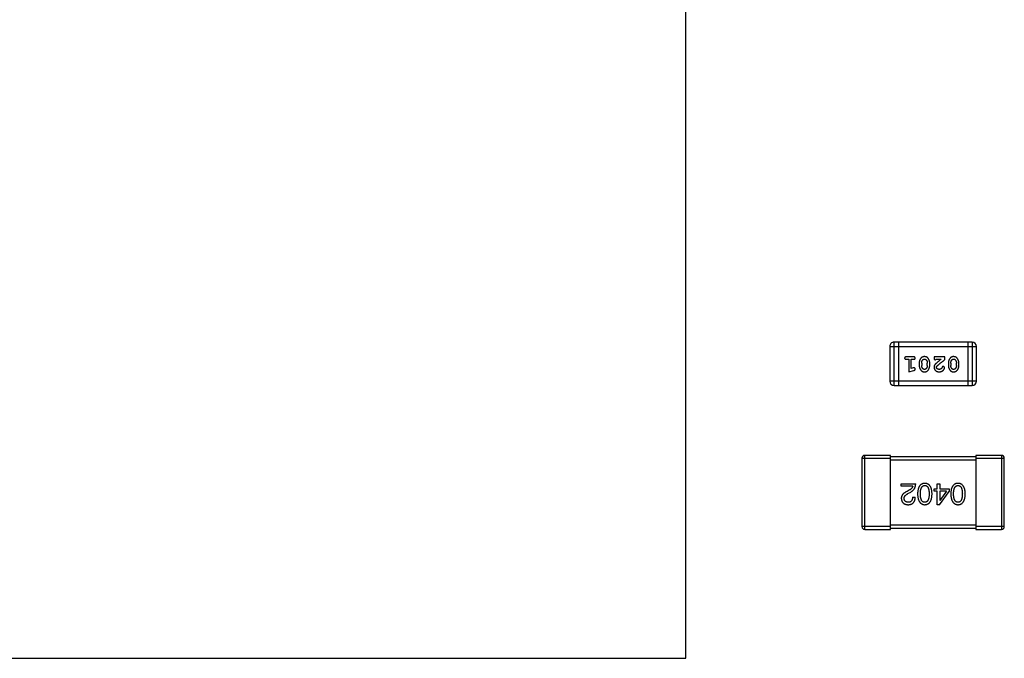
# Model space of a CAD drawing. Header units: millimetres. Extents: x 42 to 554, y 166 to 335.
# Tile 73 of 256: x 408.6 to 415.51, y 230.5 to 234.99. Entities that reach past the tile are written whole.
import ezdxf

# ---------------------------------------------------------------- set-up
doc = ezdxf.new("R2010")
doc.units = ezdxf.units.MM
doc.header["$LTSCALE"] = 30.734
doc.layers.get('0').update_dxf_attribs({"linetype": 'CONTINUOUS'})

msp = doc.modelspace()

# ---------------------------------------------------------------- linework, layer by layer
at = {"linetype": 'Continuous'}
for p, q in [((413.2755, 230.505), (413.2755, 240.505)), ((414.7377, 232.4219), (414.7377, 232.7267)), ((415.2864, 232.7267), (414.7377, 232.7267)), ((414.7682, 232.7267), (414.7682, 232.4219)), ((415.2559, 232.7267), (415.2559, 232.4219)), ((415.2864, 232.7267), (415.2864, 232.4219)), ((414.7073, 232.6962), (414.7073, 232.4524)), ((414.7073, 232.6962), (415.3169, 232.6962)), ((415.3169, 232.4524), (415.3169, 232.6962)), ((414.8752, 232.6231), (414.8233, 232.6231)), ((414.8233, 232.6058), (414.8406, 232.6058)), ((414.8406, 232.6058), (414.8406, 232.5177)), ((414.8579, 232.5408), (414.8579, 232.6058)), ((414.8579, 232.6058), (414.8752, 232.6058)), ((415.0184, 232.6231), (415.0184, 232.6152)), ((415.0954, 232.6231), (415.0184, 232.6231)), ((415.0325, 232.6058), (415.0687, 232.6058)), ((415.0954, 232.6042), (415.0954, 232.6231)), ((414.8406, 232.5177), (414.8772, 232.5275)), ((414.8729, 232.5449), (414.8579, 232.5408)), ((414.9145, 232.58), (414.9145, 232.5623)), ((414.9318, 232.5797), (414.9318, 232.5625)), ((414.9712, 232.5625), (414.9712, 232.5797)), ((414.9885, 232.5623), (414.9885, 232.58)), ((415.119, 232.58), (415.119, 232.5623)), ((415.1363, 232.5797), (415.1363, 232.5625)), ((415.1757, 232.5625), (415.1757, 232.5797)), ((415.193, 232.5623), (415.193, 232.58)), ((415.3169, 232.4524), (414.7073, 232.4524)), ((414.7377, 232.4219), (415.2864, 232.4219)), ((414.512, 231.9104), (414.512, 231.4304)), ((414.512, 231.9104), (414.712, 231.9104)), ((414.532, 231.4104), (414.532, 231.9304)), ((414.712, 231.9304), (414.532, 231.9304)), ((414.712, 231.4104), (414.712, 231.9304)), ((415.312, 231.9204), (414.712, 231.9204)), ((414.712, 231.9004), (415.312, 231.9004)), ((415.312, 231.9304), (415.312, 231.4104)), ((415.492, 231.9304), (415.312, 231.9304)), ((415.312, 231.9104), (415.512, 231.9104)), ((415.492, 231.9304), (415.492, 231.4104)), ((415.512, 231.4304), (415.512, 231.9104)), ((414.7889, 231.7145), (414.7889, 231.7317)), ((414.7889, 231.7317), (414.8897, 231.7317)), ((414.8692, 231.7145), (414.7889, 231.7145)), ((414.8446, 231.6866), (414.8291, 231.6776)), ((415.0188, 231.68), (415.0188, 231.6956)), ((415.0188, 231.6956), (415.0409, 231.6956)), ((415.0409, 231.6956), (415.0409, 231.7317)), ((415.0409, 231.7317), (415.0589, 231.7317)), ((415.0589, 231.7317), (415.0589, 231.6956)), ((415.0589, 231.6956), (415.1237, 231.6956)), ((415.1237, 231.6956), (415.1237, 231.6776)), ((414.8356, 231.662), (414.8553, 231.6735)), ((414.8676, 231.6374), (414.8864, 231.6374)), ((415.0409, 231.68), (415.0188, 231.68)), ((415.0409, 231.5841), (415.0409, 231.68)), ((415.0565, 231.5841), (415.1237, 231.6776)), ((415.0589, 231.68), (415.0589, 231.6128)), ((415.1065, 231.68), (415.0589, 231.68)), ((415.1065, 231.68), (415.0598, 231.6128)), ((415.0565, 231.5841), (415.0409, 231.5841)), ((415.0589, 231.6128), (415.0598, 231.6128)), ((414.712, 231.4304), (414.512, 231.4304)), ((414.532, 231.4104), (414.712, 231.4104)), ((415.312, 231.4404), (414.712, 231.4404)), ((414.712, 231.4204), (415.312, 231.4204)), ((415.512, 231.4304), (415.312, 231.4304)), ((415.312, 231.4104), (415.492, 231.4104)), ((403.2755, 230.505), (413.2755, 230.505))]:
    msp.add_line(p, q, dxfattribs=at)
for centre, radius, start, end in [((414.7377, 232.6962), 0.0305, 90.00001, 180.00001), ((415.2864, 232.6962), 0.0305, 0.00001, 90.00001), ((414.7377, 232.4524), 0.0305, 180.00001, 270.00001), ((415.2864, 232.4524), 0.0305, 270.00001, 0.00001), ((414.532, 231.9104), 0.02, 90.00001, 180.00001), ((415.492, 231.9104), 0.02, 0.00001, 90.00001), ((414.532, 231.4304), 0.02, 180.00001, 270.00001), ((415.492, 231.4304), 0.02, 270.00001, 0.00001)]:
    msp.add_arc(centre, radius, start, end, dxfattribs=at)
for points, knots in [([(414.8233, 232.6231), (414.8224, 232.623), (414.8207, 232.623), (414.8184, 232.6225), (414.8164, 232.6218), (414.8149, 232.6207), (414.8137, 232.6194), (414.8129, 232.6179), (414.8124, 232.6162), (414.8123, 232.615), (414.8123, 232.6144)], [0, 0, 0, 0, 0.169012, 0.317488, 0.445429, 0.560977, 0.67065, 0.776666, 0.88492, 1, 1, 1, 1]), ([(414.8123, 232.6144), (414.8123, 232.6138), (414.8124, 232.6126), (414.8129, 232.6109), (414.8137, 232.6094), (414.8149, 232.6081), (414.8164, 232.607), (414.8184, 232.6063), (414.8207, 232.6058), (414.8224, 232.6058), (414.8233, 232.6058)], [0, 0, 0, 0, 0.11517, 0.223509, 0.328254, 0.438012, 0.553651, 0.682263, 0.830856, 1, 1, 1, 1]), ([(414.8862, 232.6144), (414.8862, 232.615), (414.8861, 232.6162), (414.8856, 232.6179), (414.8848, 232.6194), (414.8836, 232.6207), (414.8821, 232.6218), (414.8801, 232.6225), (414.8778, 232.623), (414.8761, 232.623), (414.8752, 232.6231)], [0, 0, 0, 0, 0.115051, 0.223278, 0.329269, 0.437893, 0.554681, 0.682591, 0.83103, 1, 1, 1, 1]), ([(414.8752, 232.6058), (414.8761, 232.6058), (414.8778, 232.6058), (414.8801, 232.6063), (414.8821, 232.607), (414.8836, 232.6081), (414.8848, 232.6094), (414.8856, 232.6109), (414.8861, 232.6126), (414.8862, 232.6138), (414.8862, 232.6144)], [0, 0, 0, 0, 0.169102, 0.317658, 0.446239, 0.563118, 0.671828, 0.776546, 0.884858, 1, 1, 1, 1]), ([(414.9514, 232.6246), (414.95, 232.6246), (414.9472, 232.6245), (414.9431, 232.6238), (414.9392, 232.6227), (414.9357, 232.6211), (414.9323, 232.6191), (414.9293, 232.6165), (414.9265, 232.6136), (414.924, 232.6102), (414.9218, 232.6066), (414.9199, 232.603), (414.9182, 232.5992), (414.9169, 232.5955), (414.9158, 232.5917), (414.9151, 232.5878), (414.9146, 232.5839), (414.9146, 232.5813), (414.9145, 232.58)], [0, 0, 0, 0, 0.067217, 0.131051, 0.19272, 0.252824, 0.312745, 0.373449, 0.436041, 0.501494, 0.567761, 0.632087, 0.695096, 0.757109, 0.817993, 0.878657, 0.939311, 1, 1, 1, 1]), ([(414.9318, 232.5797), (414.9319, 232.5808), (414.9319, 232.5829), (414.9322, 232.5859), (414.9328, 232.5889), (414.9336, 232.5917), (414.9346, 232.5944), (414.9359, 232.5969), (414.9373, 232.5993), (414.9385, 232.6008), (414.9391, 232.6015)], [0, 0, 0, 0, 0.135449, 0.266263, 0.393429, 0.516942, 0.639128, 0.758779, 0.879341, 1, 1, 1, 1]), ([(414.9391, 232.6015), (414.9395, 232.602), (414.9403, 232.6029), (414.9416, 232.6041), (414.943, 232.6051), (414.9445, 232.6059), (414.9461, 232.6065), (414.9478, 232.607), (414.9495, 232.6073), (414.9508, 232.6073), (414.9514, 232.6073)], [0, 0, 0, 0, 0.129853, 0.25607, 0.380154, 0.49978, 0.62208, 0.743277, 0.868791, 1, 1, 1, 1]), ([(414.9885, 232.58), (414.9884, 232.5811), (414.9884, 232.5832), (414.9881, 232.5864), (414.9876, 232.5895), (414.9869, 232.5926), (414.986, 232.5957), (414.9849, 232.5987), (414.9837, 232.6016), (414.9822, 232.6045), (414.9806, 232.6072), (414.979, 232.6098), (414.9773, 232.6121), (414.9757, 232.6142), (414.974, 232.6161), (414.9723, 232.6177), (414.9706, 232.6191), (414.9682, 232.6207), (414.965, 232.6224), (414.9608, 232.6237), (414.9562, 232.6245), (414.9531, 232.6246), (414.9514, 232.6246)], [0, 0, 0, 0, 0.049886, 0.09882, 0.148132, 0.19689, 0.246038, 0.295176, 0.345305, 0.395692, 0.445312, 0.491875, 0.535813, 0.577009, 0.616081, 0.652689, 0.687585, 0.720206, 0.785062, 0.85223, 0.923759, 1, 1, 1, 1]), ([(414.9514, 232.6073), (414.952, 232.6073), (414.9533, 232.6073), (414.9551, 232.607), (414.9568, 232.6066), (414.9583, 232.606), (414.9598, 232.6053), (414.9612, 232.6044), (414.9624, 232.6033), (414.9631, 232.6025), (414.9635, 232.602)], [0, 0, 0, 0, 0.139844, 0.271849, 0.399162, 0.521619, 0.6402, 0.758957, 0.87828, 1, 1, 1, 1]), ([(414.9635, 232.602), (414.9641, 232.6013), (414.9653, 232.5997), (414.9669, 232.5971), (414.9682, 232.5945), (414.9693, 232.5917), (414.9701, 232.5889), (414.9707, 232.5859), (414.9711, 232.5829), (414.9711, 232.5808), (414.9712, 232.5797)], [0, 0, 0, 0, 0.124927, 0.248361, 0.370889, 0.492583, 0.61616, 0.741472, 0.869044, 1, 1, 1, 1]), ([(415.0184, 232.6152), (415.0184, 232.6141), (415.0184, 232.6122), (415.0189, 232.6094), (415.0195, 232.6072), (415.0206, 232.6055), (415.0219, 232.6042), (415.0234, 232.6033), (415.0251, 232.6027), (415.0264, 232.6026), (415.027, 232.6026)], [0, 0, 0, 0, 0.1844, 0.34094, 0.473574, 0.586824, 0.690029, 0.789175, 0.890445, 1, 1, 1, 1]), ([(415.027, 232.6026), (415.0275, 232.6026), (415.0284, 232.6027), (415.0298, 232.6034), (415.0312, 232.6044), (415.032, 232.6053), (415.0325, 232.6058)], [0, 0, 0, 0, 0.20611, 0.432681, 0.695597, 1, 1, 1, 1]), ([(415.0687, 232.6058), (415.0667, 232.6042), (415.0629, 232.6012), (415.0574, 232.5969), (415.0524, 232.593), (415.048, 232.5894), (415.044, 232.5862), (415.0406, 232.5834), (415.0377, 232.5809), (415.0359, 232.5794), (415.0351, 232.5787)], [0, 0, 0, 0, 0.176662, 0.337826, 0.484741, 0.617764, 0.73494, 0.837793, 0.926412, 1, 1, 1, 1]), ([(415.0404, 232.5592), (415.0409, 232.5597), (415.0418, 232.5606), (415.0434, 232.5622), (415.0453, 232.5639), (415.0475, 232.5658), (415.0499, 232.568), (415.0527, 232.5703), (415.0557, 232.5728), (415.059, 232.5755), (415.0626, 232.5784), (415.0664, 232.5815), (415.0706, 232.5848), (415.075, 232.5883), (415.0797, 232.592), (415.0847, 232.5959), (415.09, 232.6), (415.0936, 232.6028), (415.0954, 232.6042)], [0, 0, 0, 0, 0.026647, 0.057942, 0.094152, 0.134806, 0.180631, 0.231142, 0.286385, 0.346321, 0.411439, 0.481035, 0.555329, 0.634592, 0.718826, 0.807759, 0.901393, 1, 1, 1, 1]), ([(415.1559, 232.6246), (415.1545, 232.6246), (415.1517, 232.6245), (415.1476, 232.6238), (415.1437, 232.6227), (415.1402, 232.6211), (415.1368, 232.6191), (415.1338, 232.6165), (415.131, 232.6136), (415.1285, 232.6102), (415.1263, 232.6066), (415.1244, 232.603), (415.1227, 232.5992), (415.1214, 232.5955), (415.1203, 232.5917), (415.1196, 232.5878), (415.1191, 232.5839), (415.1191, 232.5813), (415.119, 232.58)], [0, 0, 0, 0, 0.067217, 0.131051, 0.19272, 0.252824, 0.312745, 0.373449, 0.436041, 0.501494, 0.567761, 0.632087, 0.695096, 0.757109, 0.817993, 0.878657, 0.939311, 1, 1, 1, 1]), ([(415.1363, 232.5797), (415.1364, 232.5808), (415.1364, 232.5829), (415.1367, 232.5859), (415.1373, 232.5889), (415.1381, 232.5917), (415.1391, 232.5944), (415.1404, 232.5969), (415.1418, 232.5993), (415.143, 232.6008), (415.1436, 232.6015)], [0, 0, 0, 0, 0.135449, 0.266263, 0.393429, 0.516942, 0.639128, 0.758779, 0.879341, 1, 1, 1, 1]), ([(415.1436, 232.6015), (415.144, 232.602), (415.1448, 232.6029), (415.1461, 232.6041), (415.1475, 232.6051), (415.149, 232.6059), (415.1506, 232.6065), (415.1523, 232.607), (415.1541, 232.6073), (415.1553, 232.6073), (415.1559, 232.6073)], [0, 0, 0, 0, 0.129853, 0.25607, 0.380154, 0.49978, 0.62208, 0.743277, 0.868791, 1, 1, 1, 1]), ([(415.193, 232.58), (415.193, 232.5811), (415.1929, 232.5832), (415.1926, 232.5864), (415.1921, 232.5895), (415.1914, 232.5926), (415.1906, 232.5957), (415.1894, 232.5987), (415.1882, 232.6016), (415.1867, 232.6045), (415.1851, 232.6072), (415.1835, 232.6098), (415.1818, 232.6121), (415.1802, 232.6142), (415.1785, 232.6161), (415.1768, 232.6177), (415.1751, 232.6191), (415.1727, 232.6207), (415.1695, 232.6224), (415.1653, 232.6237), (415.1608, 232.6245), (415.1576, 232.6246), (415.1559, 232.6246)], [0, 0, 0, 0, 0.049886, 0.09882, 0.148132, 0.19689, 0.246038, 0.295176, 0.345305, 0.395692, 0.445312, 0.491875, 0.535813, 0.577009, 0.616081, 0.652689, 0.687585, 0.720206, 0.785062, 0.85223, 0.923759, 1, 1, 1, 1]), ([(415.1559, 232.6073), (415.1565, 232.6073), (415.1578, 232.6073), (415.1596, 232.607), (415.1613, 232.6066), (415.1629, 232.606), (415.1643, 232.6053), (415.1657, 232.6044), (415.1669, 232.6033), (415.1677, 232.6025), (415.168, 232.602)], [0, 0, 0, 0, 0.139844, 0.271849, 0.399162, 0.521619, 0.6402, 0.758957, 0.87828, 1, 1, 1, 1]), ([(415.168, 232.602), (415.1686, 232.6013), (415.1699, 232.5997), (415.1714, 232.5971), (415.1727, 232.5945), (415.1738, 232.5917), (415.1746, 232.5889), (415.1753, 232.5859), (415.1756, 232.5829), (415.1756, 232.5808), (415.1757, 232.5797)], [0, 0, 0, 0, 0.124927, 0.248361, 0.370889, 0.492583, 0.61616, 0.741472, 0.869044, 1, 1, 1, 1]), ([(414.8783, 232.546), (414.878, 232.546), (414.8772, 232.5459), (414.876, 232.5457), (414.8745, 232.5454), (414.8735, 232.5451), (414.8729, 232.5449)], [0, 0, 0, 0, 0.183151, 0.413144, 0.682305, 1, 1, 1, 1]), ([(414.8772, 232.5275), (414.878, 232.5278), (414.8796, 232.5283), (414.8817, 232.5291), (414.8833, 232.53), (414.8845, 232.5311), (414.8853, 232.5322), (414.8858, 232.5336), (414.8862, 232.5351), (414.8862, 232.5361), (414.8862, 232.5367)], [0, 0, 0, 0, 0.187321, 0.344927, 0.475328, 0.579604, 0.674244, 0.773631, 0.882025, 1, 1, 1, 1]), ([(414.8862, 232.5367), (414.8862, 232.5373), (414.8861, 232.5386), (414.8857, 232.5403), (414.885, 232.5419), (414.8839, 232.5433), (414.8827, 232.5445), (414.8814, 232.5454), (414.8799, 232.5459), (414.8788, 232.5459), (414.8783, 232.546)], [0, 0, 0, 0, 0.138815, 0.27042, 0.39836, 0.52875, 0.654955, 0.771147, 0.884581, 1, 1, 1, 1]), ([(414.9145, 232.5623), (414.9145, 232.5612), (414.9146, 232.5591), (414.9149, 232.5559), (414.9154, 232.5527), (414.9161, 232.5496), (414.917, 232.5466), (414.9181, 232.5436), (414.9194, 232.5406), (414.9209, 232.5377), (414.9225, 232.535), (414.9241, 232.5324), (414.9258, 232.5301), (414.9275, 232.528), (414.9292, 232.5262), (414.9309, 232.5245), (414.9326, 232.5231), (414.935, 232.5215), (414.9382, 232.5199), (414.9423, 232.5186), (414.9469, 232.5178), (414.95, 232.5177), (414.9517, 232.5177)], [0, 0, 0, 0, 0.049855, 0.099516, 0.148482, 0.19758, 0.246804, 0.296268, 0.346517, 0.397047, 0.446826, 0.49336, 0.537801, 0.579207, 0.617974, 0.654833, 0.689171, 0.722088, 0.786392, 0.853518, 0.924186, 1, 1, 1, 1]), ([(414.9394, 232.5402), (414.9388, 232.541), (414.9376, 232.5426), (414.936, 232.5452), (414.9347, 232.5478), (414.9337, 232.5506), (414.9328, 232.5534), (414.9323, 232.5564), (414.9319, 232.5594), (414.9319, 232.5615), (414.9318, 232.5625)], [0, 0, 0, 0, 0.125331, 0.248948, 0.371201, 0.494032, 0.616811, 0.742104, 0.868849, 1, 1, 1, 1]), ([(414.9515, 232.535), (414.9509, 232.535), (414.9497, 232.535), (414.9479, 232.5353), (414.9462, 232.5357), (414.9446, 232.5363), (414.9431, 232.537), (414.9418, 232.5379), (414.9405, 232.539), (414.9398, 232.5398), (414.9394, 232.5402)], [0, 0, 0, 0, 0.138115, 0.270177, 0.397547, 0.520057, 0.63869, 0.757499, 0.878226, 1, 1, 1, 1]), ([(414.9639, 232.5408), (414.9635, 232.5403), (414.9627, 232.5394), (414.9614, 232.5382), (414.96, 232.5372), (414.9584, 232.5364), (414.9568, 232.5357), (414.9551, 232.5353), (414.9534, 232.535), (414.9522, 232.535), (414.9515, 232.535)], [0, 0, 0, 0, 0.13042, 0.256046, 0.378133, 0.498725, 0.620452, 0.742761, 0.869406, 1, 1, 1, 1]), ([(414.9517, 232.5177), (414.9531, 232.5177), (414.9559, 232.5178), (414.96, 232.5185), (414.9638, 232.5196), (414.9674, 232.5212), (414.9707, 232.5233), (414.9738, 232.5258), (414.9765, 232.5287), (414.979, 232.5321), (414.9812, 232.5357), (414.9831, 232.5394), (414.9848, 232.5431), (414.9861, 232.5469), (414.9872, 232.5507), (414.9879, 232.5545), (414.9884, 232.5584), (414.9884, 232.561), (414.9885, 232.5623)], [0, 0, 0, 0, 0.06692, 0.130834, 0.19258, 0.252759, 0.312631, 0.373411, 0.436359, 0.501894, 0.568244, 0.632472, 0.69556, 0.757163, 0.818592, 0.878885, 0.939235, 1, 1, 1, 1]), ([(414.9712, 232.5625), (414.9711, 232.5615), (414.9711, 232.5594), (414.9708, 232.5563), (414.9702, 232.5534), (414.9694, 232.5506), (414.9684, 232.5479), (414.9671, 232.5454), (414.9656, 232.543), (414.9645, 232.5415), (414.9639, 232.5408)], [0, 0, 0, 0, 0.135446, 0.266257, 0.393419, 0.517936, 0.639137, 0.758785, 0.879345, 1, 1, 1, 1]), ([(415.0351, 232.5787), (415.0342, 232.5779), (415.0325, 232.5765), (415.0302, 232.5742), (415.0281, 232.5721), (415.0262, 232.5701), (415.0246, 232.5683), (415.0232, 232.5665), (415.0221, 232.5649), (415.021, 232.5628), (415.0199, 232.5603), (415.019, 232.5571), (415.0184, 232.5538), (415.0184, 232.5516), (415.0184, 232.5504)], [0, 0, 0, 0, 0.103002, 0.197728, 0.285279, 0.365235, 0.437224, 0.502446, 0.560545, 0.611446, 0.707576, 0.80349, 0.900532, 1, 1, 1, 1]), ([(415.0184, 232.5504), (415.0184, 232.5493), (415.0185, 232.5471), (415.0189, 232.5439), (415.0198, 232.5408), (415.0209, 232.5378), (415.0223, 232.5349), (415.0241, 232.5322), (415.0262, 232.5296), (415.0286, 232.5272), (415.0313, 232.525), (415.0341, 232.523), (415.0372, 232.5213), (415.0404, 232.52), (415.0438, 232.519), (415.0474, 232.5182), (415.0511, 232.5177), (415.0537, 232.5177), (415.055, 232.5177)], [0, 0, 0, 0, 0.060981, 0.120256, 0.178148, 0.236115, 0.293993, 0.352864, 0.413358, 0.476056, 0.539296, 0.602396, 0.665116, 0.728325, 0.792919, 0.859317, 0.928302, 1, 1, 1, 1]), ([(415.0357, 232.5495), (415.0357, 232.5503), (415.0358, 232.5519), (415.0368, 232.5543), (415.0383, 232.5568), (415.0397, 232.5584), (415.0404, 232.5592)], [0, 0, 0, 0, 0.212836, 0.442809, 0.70317, 1, 1, 1, 1]), ([(415.0551, 232.535), (415.0537, 232.535), (415.0511, 232.5351), (415.0472, 232.5359), (415.0439, 232.5373), (415.041, 232.5392), (415.0387, 232.5415), (415.0369, 232.544), (415.0359, 232.5467), (415.0357, 232.5486), (415.0357, 232.5495)], [0, 0, 0, 0, 0.156344, 0.299348, 0.4327, 0.561, 0.682299, 0.791883, 0.89611, 1, 1, 1, 1]), ([(415.055, 232.5177), (415.0567, 232.5177), (415.0601, 232.5178), (415.065, 232.5187), (415.0698, 232.5201), (415.0743, 232.5221), (415.0784, 232.5245), (415.082, 232.5274), (415.0852, 232.5307), (415.0877, 232.5342), (415.0897, 232.5378), (415.0911, 232.5411), (415.0921, 232.5441), (415.0922, 232.5461), (415.0923, 232.547)], [0, 0, 0, 0, 0.098286, 0.193983, 0.289056, 0.384352, 0.477435, 0.566197, 0.652355, 0.737986, 0.818188, 0.887401, 0.94802, 1, 1, 1, 1]), ([(415.07, 232.5403), (415.0695, 232.5399), (415.0685, 232.5391), (415.0669, 232.538), (415.0652, 232.537), (415.0633, 232.5363), (415.0614, 232.5357), (415.0594, 232.5353), (415.0573, 232.535), (415.0559, 232.535), (415.0551, 232.535)], [0, 0, 0, 0, 0.121873, 0.243139, 0.363336, 0.485133, 0.607572, 0.734701, 0.864814, 1, 1, 1, 1]), ([(415.075, 232.5489), (415.0747, 232.548), (415.0741, 232.5462), (415.0729, 232.544), (415.0716, 232.5419), (415.0705, 232.5409), (415.07, 232.5403)], [0, 0, 0, 0, 0.285518, 0.544185, 0.781367, 1, 1, 1, 1]), ([(415.0835, 232.5554), (415.083, 232.5554), (415.082, 232.5554), (415.0806, 232.5551), (415.0794, 232.5546), (415.0783, 232.5539), (415.0772, 232.553), (415.0764, 232.5519), (415.0756, 232.5505), (415.0752, 232.5494), (415.075, 232.5489)], [0, 0, 0, 0, 0.127347, 0.246131, 0.359406, 0.470543, 0.586092, 0.711469, 0.847022, 1, 1, 1, 1]), ([(415.0923, 232.547), (415.0923, 232.5475), (415.0922, 232.5486), (415.0917, 232.5502), (415.0908, 232.5516), (415.0897, 232.5529), (415.0884, 232.554), (415.0868, 232.5548), (415.0852, 232.5554), (415.0841, 232.5554), (415.0835, 232.5554)], [0, 0, 0, 0, 0.120856, 0.239483, 0.360995, 0.490166, 0.620982, 0.746416, 0.870253, 1, 1, 1, 1]), ([(415.119, 232.5623), (415.1191, 232.5612), (415.1191, 232.5591), (415.1194, 232.5559), (415.1199, 232.5527), (415.1206, 232.5496), (415.1215, 232.5466), (415.1226, 232.5436), (415.1239, 232.5406), (415.1254, 232.5377), (415.127, 232.535), (415.1286, 232.5324), (415.1303, 232.5301), (415.132, 232.528), (415.1337, 232.5262), (415.1354, 232.5245), (415.1371, 232.5231), (415.1395, 232.5215), (415.1427, 232.5199), (415.1468, 232.5186), (415.1514, 232.5178), (415.1545, 232.5177), (415.1562, 232.5177)], [0, 0, 0, 0, 0.049855, 0.099516, 0.148482, 0.19758, 0.246804, 0.296268, 0.346517, 0.397047, 0.446826, 0.49336, 0.537801, 0.579207, 0.617974, 0.654833, 0.689171, 0.722088, 0.786392, 0.853518, 0.924186, 1, 1, 1, 1]), ([(415.1439, 232.5402), (415.1433, 232.541), (415.1421, 232.5426), (415.1406, 232.5452), (415.1392, 232.5478), (415.1382, 232.5506), (415.1373, 232.5534), (415.1368, 232.5564), (415.1364, 232.5594), (415.1364, 232.5615), (415.1363, 232.5625)], [0, 0, 0, 0, 0.125331, 0.248948, 0.371201, 0.494032, 0.616811, 0.742104, 0.868849, 1, 1, 1, 1]), ([(415.1561, 232.535), (415.1554, 232.535), (415.1542, 232.535), (415.1524, 232.5353), (415.1507, 232.5357), (415.1491, 232.5363), (415.1476, 232.537), (415.1463, 232.5379), (415.145, 232.539), (415.1443, 232.5398), (415.1439, 232.5402)], [0, 0, 0, 0, 0.138115, 0.270177, 0.397547, 0.520057, 0.63869, 0.757499, 0.878226, 1, 1, 1, 1]), ([(415.1684, 232.5408), (415.168, 232.5403), (415.1672, 232.5394), (415.1659, 232.5382), (415.1645, 232.5372), (415.1629, 232.5364), (415.1613, 232.5357), (415.1597, 232.5353), (415.1579, 232.535), (415.1567, 232.535), (415.1561, 232.535)], [0, 0, 0, 0, 0.13042, 0.256046, 0.378133, 0.498725, 0.620452, 0.742761, 0.869406, 1, 1, 1, 1]), ([(415.1562, 232.5177), (415.1576, 232.5177), (415.1604, 232.5178), (415.1645, 232.5185), (415.1683, 232.5196), (415.1719, 232.5212), (415.1752, 232.5233), (415.1783, 232.5258), (415.1811, 232.5287), (415.1835, 232.5321), (415.1857, 232.5357), (415.1876, 232.5394), (415.1893, 232.5431), (415.1906, 232.5469), (415.1917, 232.5507), (415.1924, 232.5545), (415.1929, 232.5584), (415.1929, 232.561), (415.193, 232.5623)], [0, 0, 0, 0, 0.06692, 0.130834, 0.19258, 0.252759, 0.312631, 0.373411, 0.436359, 0.501894, 0.568244, 0.632472, 0.69556, 0.757163, 0.818592, 0.878885, 0.939235, 1, 1, 1, 1]), ([(415.1757, 232.5625), (415.1756, 232.5615), (415.1756, 232.5594), (415.1753, 232.5563), (415.1747, 232.5534), (415.1739, 232.5506), (415.1729, 232.5479), (415.1716, 232.5454), (415.1702, 232.543), (415.169, 232.5415), (415.1684, 232.5408)], [0, 0, 0, 0, 0.135446, 0.266257, 0.393419, 0.517936, 0.639137, 0.758785, 0.879345, 1, 1, 1, 1]), ([(414.8692, 231.7145), (414.869, 231.7132), (414.8684, 231.7106), (414.8668, 231.7068), (414.8646, 231.7031), (414.8618, 231.6996), (414.8584, 231.6961), (414.8544, 231.6928), (414.8498, 231.6896), (414.8464, 231.6876), (414.8446, 231.6866)], [0, 0, 0, 0, 0.103034, 0.208166, 0.318255, 0.434664, 0.559728, 0.695394, 0.841708, 1, 1, 1, 1]), ([(414.8553, 231.6735), (414.8567, 231.6743), (414.8594, 231.6758), (414.8632, 231.6783), (414.8668, 231.681), (414.87, 231.6838), (414.8731, 231.6869), (414.8759, 231.6901), (414.8785, 231.6935), (414.8807, 231.697), (414.8828, 231.7008), (414.8845, 231.7047), (414.8861, 231.7087), (414.8873, 231.713), (414.8883, 231.7174), (414.889, 231.722), (414.8895, 231.7268), (414.8897, 231.73), (414.8897, 231.7317)], [0, 0, 0, 0, 0.065828, 0.130094, 0.192451, 0.254037, 0.313974, 0.373757, 0.433048, 0.492243, 0.551902, 0.611758, 0.672678, 0.734814, 0.798569, 0.863693, 0.930488, 1, 1, 1, 1]), ([(414.9538, 231.7341), (414.9518, 231.7341), (414.948, 231.7339), (414.9423, 231.7329), (414.9371, 231.7314), (414.9322, 231.7293), (414.9277, 231.7267), (414.9235, 231.7235), (414.9198, 231.7197), (414.9164, 231.7153), (414.9134, 231.7104), (414.9108, 231.7049), (414.9086, 231.6988), (414.9067, 231.6922), (414.9052, 231.6851), (414.9041, 231.6773), (414.9033, 231.669), (414.9031, 231.6633), (414.903, 231.6604)], [0, 0, 0, 0, 0.059134, 0.115603, 0.169236, 0.221572, 0.273254, 0.32474, 0.377319, 0.431815, 0.488555, 0.548609, 0.612242, 0.680182, 0.75251, 0.829782, 0.91231, 1, 1, 1, 1]), ([(414.9227, 231.6604), (414.9227, 231.6627), (414.9227, 231.6673), (414.9231, 231.6739), (414.9237, 231.68), (414.9246, 231.6858), (414.9256, 231.691), (414.927, 231.6959), (414.9285, 231.7002), (414.9304, 231.7042), (414.9324, 231.7077), (414.9348, 231.7107), (414.9373, 231.7133), (414.9402, 231.7154), (414.9432, 231.7171), (414.9465, 231.7184), (414.9501, 231.7192), (414.9526, 231.7193), (414.9538, 231.7194)], [0, 0, 0, 0, 0.094834, 0.184067, 0.267029, 0.344713, 0.417334, 0.484367, 0.546941, 0.604717, 0.65953, 0.710539, 0.759381, 0.806382, 0.853027, 0.900623, 0.949121, 1, 1, 1, 1]), ([(415.0047, 231.6604), (415.0045, 231.6633), (415.0044, 231.669), (415.0036, 231.6773), (415.0025, 231.6851), (415.001, 231.6922), (414.9991, 231.6988), (414.9969, 231.7049), (414.9943, 231.7104), (414.9912, 231.7153), (414.9879, 231.7197), (414.9841, 231.7235), (414.98, 231.7267), (414.9755, 231.7293), (414.9706, 231.7314), (414.9653, 231.7329), (414.9597, 231.7339), (414.9558, 231.7341), (414.9538, 231.7341)], [0, 0, 0, 0, 0.087693, 0.170223, 0.247496, 0.319826, 0.387768, 0.451403, 0.511459, 0.568358, 0.622671, 0.675251, 0.726739, 0.778422, 0.830759, 0.884394, 0.940865, 1, 1, 1, 1]), ([(414.9538, 231.7194), (414.9551, 231.7193), (414.9575, 231.7192), (414.9609, 231.7186), (414.9642, 231.7174), (414.9672, 231.7157), (414.9699, 231.7137), (414.9724, 231.7111), (414.9747, 231.7081), (414.9767, 231.7046), (414.9785, 231.7006), (414.98, 231.6963), (414.9812, 231.6914), (414.9824, 231.6861), (414.9832, 231.6803), (414.9837, 231.6741), (414.9841, 231.6674), (414.9841, 231.6628), (414.9842, 231.6604)], [0, 0, 0, 0, 0.049766, 0.097012, 0.143225, 0.188786, 0.235079, 0.282962, 0.333687, 0.387747, 0.445963, 0.508657, 0.576545, 0.649868, 0.72822, 0.812712, 0.903543, 1, 1, 1, 1]), ([(415.187, 231.7341), (415.185, 231.7341), (415.1811, 231.7339), (415.1755, 231.7329), (415.1702, 231.7314), (415.1653, 231.7293), (415.1608, 231.7267), (415.1567, 231.7235), (415.1529, 231.7197), (415.1495, 231.7153), (415.1466, 231.7104), (415.144, 231.7049), (415.1417, 231.6988), (415.1398, 231.6922), (415.1383, 231.6851), (415.1372, 231.6773), (415.1365, 231.669), (415.1363, 231.6633), (415.1362, 231.6604)], [0, 0, 0, 0, 0.059134, 0.115603, 0.169236, 0.221572, 0.273254, 0.32474, 0.377319, 0.431815, 0.488555, 0.548609, 0.612242, 0.680182, 0.75251, 0.829782, 0.91231, 1, 1, 1, 1]), ([(415.1558, 231.6604), (415.1559, 231.6627), (415.1559, 231.6673), (415.1563, 231.6739), (415.1569, 231.68), (415.1577, 231.6858), (415.1588, 231.691), (415.1601, 231.6959), (415.1617, 231.7002), (415.1635, 231.7042), (415.1656, 231.7077), (415.1679, 231.7107), (415.1705, 231.7133), (415.1733, 231.7154), (415.1764, 231.7171), (415.1797, 231.7184), (415.1833, 231.7192), (415.1857, 231.7193), (415.187, 231.7194)], [0, 0, 0, 0, 0.094834, 0.184067, 0.267029, 0.344713, 0.417334, 0.484367, 0.546941, 0.604717, 0.65953, 0.710539, 0.759381, 0.806382, 0.853027, 0.900623, 0.949121, 1, 1, 1, 1]), ([(415.2378, 231.6604), (415.2377, 231.6633), (415.2375, 231.669), (415.2367, 231.6773), (415.2356, 231.6851), (415.2341, 231.6922), (415.2323, 231.6988), (415.23, 231.7049), (415.2274, 231.7104), (415.2244, 231.7153), (415.2211, 231.7197), (415.2173, 231.7235), (415.2131, 231.7267), (415.2086, 231.7293), (415.2037, 231.7314), (415.1985, 231.7329), (415.1929, 231.7339), (415.189, 231.7341), (415.187, 231.7341)], [0, 0, 0, 0, 0.087693, 0.170223, 0.247496, 0.319826, 0.387768, 0.451403, 0.511459, 0.568358, 0.622671, 0.675251, 0.726739, 0.778422, 0.830759, 0.884394, 0.940865, 1, 1, 1, 1]), ([(415.187, 231.7194), (415.1882, 231.7193), (415.1906, 231.7192), (415.1941, 231.7186), (415.1973, 231.7174), (415.2003, 231.7157), (415.2031, 231.7137), (415.2056, 231.7111), (415.2078, 231.7081), (415.2098, 231.7046), (415.2116, 231.7006), (415.2132, 231.6963), (415.2144, 231.6914), (415.2155, 231.6861), (415.2163, 231.6803), (415.2169, 231.6741), (415.2172, 231.6674), (415.2173, 231.6628), (415.2173, 231.6604)], [0, 0, 0, 0, 0.049766, 0.097012, 0.143225, 0.188786, 0.235079, 0.282962, 0.333687, 0.387747, 0.445963, 0.508657, 0.576545, 0.649868, 0.72822, 0.812712, 0.903543, 1, 1, 1, 1]), ([(414.8291, 231.6776), (414.8274, 231.6768), (414.8241, 231.6753), (414.8193, 231.6728), (414.815, 231.6702), (414.8109, 231.6675), (414.8072, 231.6648), (414.8038, 231.6619), (414.8008, 231.659), (414.7981, 231.6559), (414.7958, 231.6528), (414.7937, 231.6496), (414.7921, 231.6463), (414.7907, 231.6429), (414.7898, 231.6394), (414.7891, 231.6358), (414.7888, 231.6321), (414.7889, 231.6297), (414.7889, 231.6284)], [0, 0, 0, 0, 0.082731, 0.161257, 0.236138, 0.307554, 0.375712, 0.440848, 0.502916, 0.562567, 0.619798, 0.675716, 0.73039, 0.78386, 0.837315, 0.890547, 0.944917, 1, 1, 1, 1]), ([(414.7889, 231.6284), (414.789, 231.6267), (414.7893, 231.6234), (414.7901, 231.6186), (414.7912, 231.6142), (414.7927, 231.61), (414.7944, 231.6061), (414.7965, 231.6026), (414.799, 231.5993), (414.8018, 231.5964), (414.8049, 231.5938), (414.8083, 231.5914), (414.8121, 231.5894), (414.8161, 231.5877), (414.8206, 231.5864), (414.8253, 231.5853), (414.8303, 231.5845), (414.8338, 231.5843), (414.8356, 231.5841)], [0, 0, 0, 0, 0.070688, 0.137741, 0.201612, 0.262778, 0.321223, 0.378455, 0.434411, 0.490146, 0.546362, 0.603392, 0.662208, 0.723401, 0.787372, 0.85442, 0.925153, 1, 1, 1, 1]), ([(414.8086, 231.6276), (414.8085, 231.6284), (414.8084, 231.63), (414.8086, 231.6324), (414.809, 231.6348), (414.8096, 231.6371), (414.8105, 231.6394), (414.8116, 231.6417), (414.8129, 231.6439), (414.8145, 231.6461), (414.8163, 231.6482), (414.8184, 231.6503), (414.8207, 231.6524), (414.8232, 231.6544), (414.826, 231.6564), (414.829, 231.6583), (414.8322, 231.6602), (414.8345, 231.6614), (414.8356, 231.662)], [0, 0, 0, 0, 0.052237, 0.103888, 0.155485, 0.207395, 0.259864, 0.31356, 0.369176, 0.4266, 0.486836, 0.550048, 0.61567, 0.685271, 0.75824, 0.834614, 0.915635, 1, 1, 1, 1]), ([(414.8381, 231.6014), (414.837, 231.6014), (414.8348, 231.6015), (414.8316, 231.6019), (414.8286, 231.6025), (414.8258, 231.6032), (414.8232, 231.6042), (414.8209, 231.6054), (414.8187, 231.6068), (414.8167, 231.6083), (414.815, 231.6101), (414.8134, 231.612), (414.8121, 231.6141), (414.811, 231.6164), (414.8101, 231.619), (414.8093, 231.6217), (414.8088, 231.6246), (414.8087, 231.6266), (414.8086, 231.6276)], [0, 0, 0, 0, 0.076112, 0.148436, 0.216883, 0.281466, 0.34298, 0.402356, 0.459881, 0.51546, 0.571111, 0.62658, 0.683162, 0.741007, 0.801404, 0.863825, 0.930544, 1, 1, 1, 1]), ([(414.8356, 231.5841), (414.8376, 231.5842), (414.8416, 231.5844), (414.8473, 231.5852), (414.8526, 231.5864), (414.8575, 231.588), (414.862, 231.59), (414.8662, 231.5923), (414.87, 231.5951), (414.8734, 231.5982), (414.8764, 231.6018), (414.879, 231.6057), (414.8812, 231.6101), (414.8831, 231.6148), (414.8845, 231.6199), (414.8856, 231.6254), (414.8862, 231.6313), (414.8864, 231.6353), (414.8864, 231.6374)], [0, 0, 0, 0, 0.07282, 0.141057, 0.2062, 0.267672, 0.326735, 0.383519, 0.439188, 0.494454, 0.549628, 0.605958, 0.66397, 0.72402, 0.787502, 0.854127, 0.925065, 1, 1, 1, 1]), ([(414.8676, 231.6374), (414.8675, 231.636), (414.8674, 231.6331), (414.867, 231.6291), (414.8664, 231.6252), (414.8655, 231.6217), (414.8644, 231.6185), (414.8631, 231.6155), (414.8616, 231.6128), (414.8598, 231.6104), (414.8579, 231.6082), (414.8557, 231.6064), (414.8533, 231.6048), (414.8507, 231.6035), (414.8478, 231.6026), (414.8448, 231.6019), (414.8415, 231.6014), (414.8392, 231.6014), (414.8381, 231.6014)], [0, 0, 0, 0, 0.082594, 0.15978, 0.232961, 0.301462, 0.365595, 0.426678, 0.484662, 0.540809, 0.595146, 0.648401, 0.702272, 0.757102, 0.813447, 0.872233, 0.934055, 1, 1, 1, 1]), ([(414.903, 231.6604), (414.9031, 231.6574), (414.9034, 231.6515), (414.9043, 231.643), (414.9055, 231.6351), (414.907, 231.6278), (414.9089, 231.621), (414.9112, 231.6148), (414.9138, 231.6091), (414.9168, 231.604), (414.9202, 231.5995), (414.9239, 231.5956), (414.928, 231.5922), (414.9325, 231.5894), (414.9373, 231.5872), (414.9425, 231.5856), (414.948, 231.5845), (414.9519, 231.5843), (414.9538, 231.5841)], [0, 0, 0, 0, 0.088475, 0.171606, 0.249595, 0.322626, 0.391327, 0.455765, 0.516374, 0.573675, 0.628522, 0.681161, 0.732559, 0.783563, 0.83504, 0.887639, 0.942585, 1, 1, 1, 1]), ([(414.9538, 231.6014), (414.9526, 231.6014), (414.9501, 231.6015), (414.9465, 231.6022), (414.9432, 231.6033), (414.9401, 231.605), (414.9373, 231.6071), (414.9347, 231.6096), (414.9324, 231.6127), (414.9303, 231.6162), (414.9285, 231.6201), (414.927, 231.6245), (414.9256, 231.6294), (414.9245, 231.6347), (414.9237, 231.6404), (414.9231, 231.6467), (414.9227, 231.6534), (414.9227, 231.658), (414.9227, 231.6604)], [0, 0, 0, 0, 0.050604, 0.098688, 0.145699, 0.191791, 0.238625, 0.286717, 0.337546, 0.391814, 0.449755, 0.512106, 0.579685, 0.652048, 0.730262, 0.814146, 0.904281, 1, 1, 1, 1]), ([(414.9842, 231.6604), (414.9841, 231.658), (414.9841, 231.6534), (414.9837, 231.6467), (414.9832, 231.6404), (414.9824, 231.6347), (414.9812, 231.6294), (414.98, 231.6245), (414.9785, 231.6201), (414.9767, 231.6162), (414.9747, 231.6127), (414.9724, 231.6096), (414.9699, 231.6071), (414.9672, 231.605), (414.9642, 231.6033), (414.9609, 231.6022), (414.9575, 231.6015), (414.9551, 231.6014), (414.9538, 231.6014)], [0, 0, 0, 0, 0.096452, 0.187278, 0.271765, 0.350519, 0.423437, 0.491321, 0.554011, 0.612224, 0.666281, 0.717003, 0.764884, 0.811423, 0.856783, 0.902993, 0.950236, 1, 1, 1, 1]), ([(414.9538, 231.5841), (414.9558, 231.5842), (414.9597, 231.5844), (414.9653, 231.5854), (414.9706, 231.587), (414.9755, 231.5891), (414.98, 231.5919), (414.9841, 231.5952), (414.9879, 231.5991), (414.9913, 231.6036), (414.9943, 231.6087), (414.9969, 231.6144), (414.9991, 231.6206), (415.001, 231.6275), (415.0025, 231.6349), (415.0036, 231.6429), (415.0044, 231.6514), (415.0045, 231.6573), (415.0047, 231.6604)], [0, 0, 0, 0, 0.057911, 0.113262, 0.165956, 0.217443, 0.268511, 0.319665, 0.372, 0.426129, 0.483365, 0.543779, 0.607756, 0.676562, 0.749704, 0.827713, 0.911177, 1, 1, 1, 1]), ([(415.1362, 231.6604), (415.1363, 231.6574), (415.1366, 231.6515), (415.1374, 231.643), (415.1386, 231.6351), (415.1401, 231.6278), (415.142, 231.621), (415.1443, 231.6148), (415.147, 231.6091), (415.15, 231.604), (415.1533, 231.5995), (415.1571, 231.5956), (415.1612, 231.5922), (415.1656, 231.5894), (415.1705, 231.5872), (415.1756, 231.5856), (415.1812, 231.5845), (415.185, 231.5843), (415.187, 231.5841)], [0, 0, 0, 0, 0.088475, 0.171606, 0.249595, 0.322626, 0.391327, 0.455765, 0.516374, 0.573675, 0.628522, 0.681161, 0.732559, 0.783563, 0.83504, 0.887639, 0.942585, 1, 1, 1, 1]), ([(415.187, 231.6014), (415.1857, 231.6014), (415.1833, 231.6015), (415.1797, 231.6022), (415.1764, 231.6033), (415.1733, 231.605), (415.1705, 231.6071), (415.1679, 231.6096), (415.1656, 231.6127), (415.1635, 231.6162), (415.1617, 231.6201), (415.1601, 231.6245), (415.1588, 231.6294), (415.1577, 231.6347), (415.1569, 231.6404), (415.1563, 231.6467), (415.1559, 231.6534), (415.1559, 231.658), (415.1558, 231.6604)], [0, 0, 0, 0, 0.050604, 0.098688, 0.145699, 0.191791, 0.238625, 0.286717, 0.337546, 0.391814, 0.449755, 0.512106, 0.579685, 0.652048, 0.730262, 0.814146, 0.904281, 1, 1, 1, 1]), ([(415.187, 231.5841), (415.189, 231.5842), (415.1929, 231.5844), (415.1985, 231.5854), (415.2037, 231.587), (415.2086, 231.5891), (415.2132, 231.5919), (415.2173, 231.5952), (415.2211, 231.5991), (415.2244, 231.6036), (415.2274, 231.6087), (415.23, 231.6144), (415.2323, 231.6206), (415.2341, 231.6275), (415.2356, 231.6349), (415.2367, 231.6429), (415.2375, 231.6514), (415.2377, 231.6573), (415.2378, 231.6604)], [0, 0, 0, 0, 0.057911, 0.113262, 0.165956, 0.217443, 0.268511, 0.319665, 0.372, 0.426129, 0.483365, 0.543779, 0.607756, 0.676562, 0.749704, 0.827713, 0.911177, 1, 1, 1, 1]), ([(415.2173, 231.6604), (415.2173, 231.658), (415.2172, 231.6534), (415.2169, 231.6467), (415.2163, 231.6404), (415.2155, 231.6347), (415.2144, 231.6294), (415.2132, 231.6245), (415.2116, 231.6201), (415.2098, 231.6162), (415.2078, 231.6127), (415.2056, 231.6096), (415.2031, 231.6071), (415.2003, 231.605), (415.1973, 231.6033), (415.1941, 231.6022), (415.1906, 231.6015), (415.1882, 231.6014), (415.187, 231.6014)], [0, 0, 0, 0, 0.096452, 0.187278, 0.271765, 0.350519, 0.423437, 0.491321, 0.554011, 0.612224, 0.666281, 0.717003, 0.764884, 0.811423, 0.856783, 0.902993, 0.950236, 1, 1, 1, 1])]:
    msp.add_open_spline(points, degree=3, knots=knots, dxfattribs=at)

doc.saveas('drawing.dxf')
